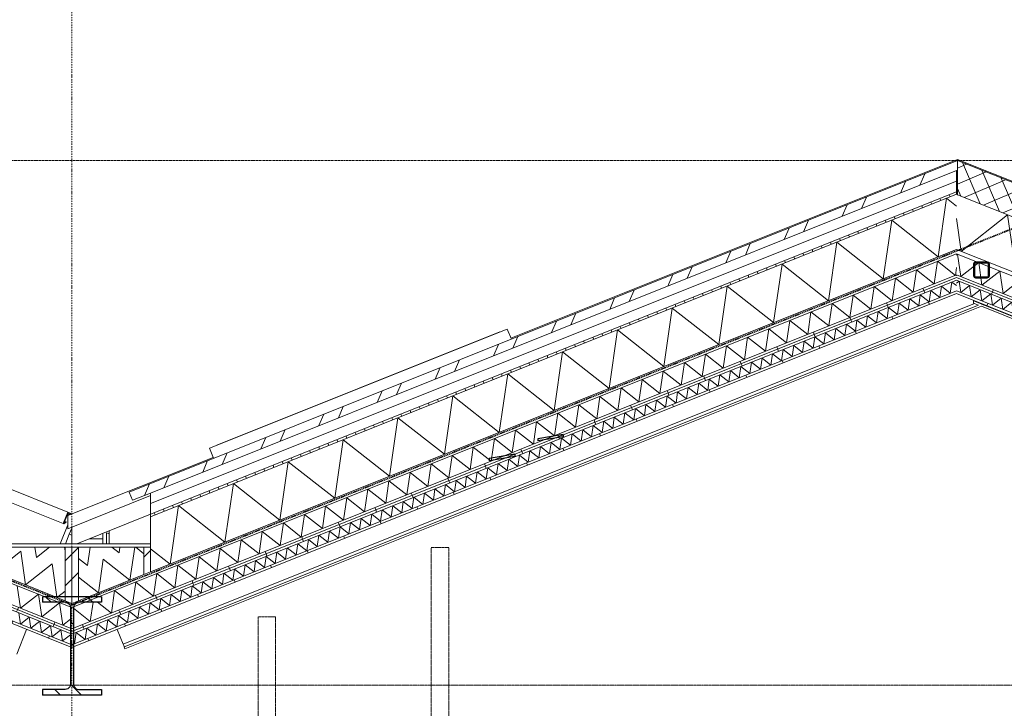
# Model space of a CAD drawing. Extents: x 0 to 92550, y 0 to 59400.
# Tile 96 of 105: x 42974 to 47976, y 45333 to 48831. Entities that reach past the tile are written whole.
import ezdxf
from ezdxf.xclip import XClip

# ---------------------------------------------------------------- set-up
doc = ezdxf.new("R2010")
doc.units = 0
doc.header["$MEASUREMENT"] = 0
doc.header["$XCLIPFRAME"] = 0
for name, pattern in [('Streep-punt fijn', [1251.000023, 626.000023, -312.5, 0, -312.5]), ('Streep-streepje', [1300, 1000, -100, 100, -100]), ('Streeplijn fijn', [234.119993, 155.999994, -78.119999]), ('Streeplijn grof', [937.5, 625, -312.5]), ('Streeplijn ultragrof', [750, 500, -250])]:
    doc.linetypes.add(name, pattern=pattern)
for name, color, linetype in [('ZZ 21 Buitenwand algemeen', 7, 'Continuous'), ('ZZ 23 Techniekbrug', 7, 'Continuous'), ('ZZ 27 Dakconstructie', 7, 'Continuous'), ('ZZ 27 Dakrandconstructie', 7, 'Continuous'), ('ZZ 27 Gootconstructies', 7, 'Continuous'), ('ZZ 28 HDC staalconstructies', 7, 'Continuous'), ('ZZ 41 Buitenwandafwerking gevelhout', 7, 'Continuous'), ('ZZ 45 Plafond verlaagd plafond algemeen', 7, 'Continuous'), ('ZZ 47 Dakafwerking metalen dakbedekking', 7, 'Continuous'), ('ZZ 47 Dakrandafwerking', 7, 'Continuous'), ('ZZ A Stramien', 7, 'Continuous'), ('ZZ B Bouwbesluitlijnen', 7, 'Continuous')]:
    doc.layers.add(name, color=color, linetype=linetype)
pattern_1 = [(68.1986, (5738.87, 38400), (-185.6953, 74.2781), [])]
pattern_2 = [(111.8014, (5738.87, 38400), (185.6953, 74.2781), [])]
pattern_3 = [(45, (5738.87, 38400), (-63.6396, 63.6396), [])]

# ---------------------------------------------------------------- blocks, each defined once
blk = doc.blocks.new('*X31')
at = {"layer": 'ZZ 45 Plafond verlaagd plafond algemeen', "color": 7, "linetype": 'Continuous', "lineweight": 5, "ltscale": 0.01}
for p, q in [((42961.5, 45955.6), (42978, 45841.3)), ((43068.7, 45912.7), (42978, 45841.3)), ((43068.7, 45912.7), (43085.2, 45798.4)), ((43175.9, 45869.8), (43085.2, 45798.4)), ((43175.9, 45869.8), (43192.4, 45755.5)), ((43231.6, 45786.4), (43192.4, 45755.5))]:
    blk.add_line(p, q, dxfattribs=at)
blk = doc.blocks.new('*X33')
at = {"layer": 'ZZ 45 Plafond verlaagd plafond algemeen', "color": 7, "linetype": 'Continuous', "lineweight": 5, "ltscale": 0.01}
for p, q in [((42968.7, 45818.1), (42976.9, 45760.9)), ((43022.3, 45796.6), (42976.9, 45760.9)), ((43022.3, 45796.6), (43030.5, 45739.5)), ((43075.9, 45775.2), (43030.5, 45739.5)), ((43075.9, 45775.2), (43084.1, 45718)), ((43129.5, 45753.7), (43084.1, 45718)), ((43129.5, 45753.7), (43137.7, 45696.6)), ((43183.1, 45732.3), (43137.7, 45696.6)), ((43183.1, 45732.3), (43191.3, 45675.2)), ((43231.6, 45706.9), (43191.3, 45675.2))]:
    blk.add_line(p, q, dxfattribs=at)
blk = doc.blocks.new('*X35')
at = {"layer": 'ZZ 45 Plafond verlaagd plafond algemeen', "color": 7, "linetype": 'Continuous', "lineweight": 5, "ltscale": 0.01}
for p, q in [((47620.6, 47489.6), (47637.1, 47603.9)), ((47727.8, 47532.5), (47637.1, 47603.9)), ((47513.4, 47446.7), (47529.9, 47561)), ((47620.6, 47489.6), (47529.9, 47561)), ((47727.8, 47532.5), (47733.5, 47571.7)), ((47406.2, 47403.8), (47422.7, 47518.1)), ((47513.4, 47446.7), (47422.7, 47518.1)), ((47191.8, 47318.1), (47208.3, 47432.4)), ((47299, 47361), (47208.3, 47432.4)), ((47299, 47361), (47315.5, 47475.3)), ((47406.2, 47403.8), (47315.5, 47475.3)), ((47084.6, 47275.2), (47101, 47389.5)), ((47191.8, 47318.1), (47101, 47389.5)), ((46977.4, 47232.3), (46993.8, 47346.6)), ((47084.6, 47275.2), (46993.8, 47346.6)), ((46870.2, 47189.4), (46886.6, 47303.7)), ((46977.4, 47232.3), (46886.6, 47303.7)), ((46762.9, 47146.5), (46779.4, 47260.8)), ((46870.2, 47189.4), (46779.4, 47260.8)), ((46655.7, 47103.7), (46672.2, 47217.9)), ((46762.9, 47146.5), (46672.2, 47217.9)), ((46441.3, 47017.9), (46457.8, 47132.2)), ((46548.5, 47060.8), (46457.8, 47132.2)), ((46548.5, 47060.8), (46565, 47175.1)), ((46655.7, 47103.7), (46565, 47175.1)), ((46334.1, 46975), (46350.6, 47089.3)), ((46441.3, 47017.9), (46350.6, 47089.3)), ((46226.9, 46932.1), (46243.4, 47046.4)), ((46334.1, 46975), (46243.4, 47046.4)), ((46119.7, 46889.2), (46136.1, 47003.5)), ((46226.9, 46932.1), (46136.1, 47003.5)), ((46012.5, 46846.3), (46028.9, 46960.6)), ((46119.7, 46889.2), (46028.9, 46960.6)), ((45905.2, 46803.5), (45921.7, 46917.8)), ((46012.5, 46846.3), (45921.7, 46917.8)), ((45690.8, 46717.7), (45707.3, 46832)), ((45798, 46760.6), (45707.3, 46832)), ((45798, 46760.6), (45814.5, 46874.9)), ((45905.2, 46803.5), (45814.5, 46874.9)), ((45583.6, 46674.8), (45600.1, 46789.1)), ((45690.8, 46717.7), (45600.1, 46789.1)), ((45476.4, 46631.9), (45492.9, 46746.2)), ((45583.6, 46674.8), (45492.9, 46746.2)), ((45369.2, 46589), (45385.7, 46703.3)), ((45476.4, 46631.9), (45385.7, 46703.3)), ((45262, 46546.2), (45278.4, 46660.4)), ((45369.2, 46589), (45278.4, 46660.4)), ((45154.8, 46503.3), (45171.2, 46617.6)), ((45262, 46546.2), (45171.2, 46617.6)), ((44940.3, 46417.5), (44956.8, 46531.8)), ((45047.6, 46460.4), (44956.8, 46531.8)), ((45047.6, 46460.4), (45064, 46574.7)), ((45154.8, 46503.3), (45064, 46574.7)), ((44833.1, 46374.6), (44849.6, 46488.9)), ((44940.3, 46417.5), (44849.6, 46488.9)), ((44725.9, 46331.7), (44742.4, 46446)), ((44833.1, 46374.6), (44742.4, 46446)), ((44618.7, 46288.9), (44635.2, 46403.1)), ((44725.9, 46331.7), (44635.2, 46403.1)), ((44511.5, 46246), (44528, 46360.3)), ((44618.7, 46288.9), (44528, 46360.3)), ((44404.3, 46203.1), (44420.8, 46317.4)), ((44511.5, 46246), (44420.8, 46317.4)), ((44189.9, 46117.3), (44206.3, 46231.6)), ((44297.1, 46160.2), (44206.3, 46231.6)), ((44297.1, 46160.2), (44313.5, 46274.5)), ((44404.3, 46203.1), (44313.5, 46274.5)), ((44082.7, 46074.4), (44099.1, 46188.7)), ((44189.9, 46117.3), (44099.1, 46188.7)), ((43975.4, 46031.5), (43991.9, 46145.8)), ((44082.7, 46074.4), (43991.9, 46145.8)), ((43868.2, 45988.7), (43884.7, 46102.9)), ((43975.4, 46031.5), (43884.7, 46102.9)), ((43761, 45945.8), (43777.5, 46060.1)), ((43868.2, 45988.7), (43777.5, 46060.1)), ((43653.8, 45902.9), (43670.3, 46017.2)), ((43761, 45945.8), (43670.3, 46017.2)), ((43439.4, 45817.1), (43455.9, 45931.4)), ((43546.6, 45860), (43455.9, 45931.4)), ((43546.6, 45860), (43563.1, 45974.3)), ((43653.8, 45902.9), (43563.1, 45974.3)), ((43332.2, 45774.2), (43246.1, 45842)), ((43332.2, 45774.2), (43346.3, 45872)), ((43439.4, 45817.1), (43369.6, 45872))]:
    blk.add_line(p, q, dxfattribs=at)
blk = doc.blocks.new('*X36')
at = {"layer": 'ZZ 45 Plafond verlaagd plafond algemeen', "color": 7, "linetype": 'Continuous', "lineweight": 5, "ltscale": 0.01}
for p, q in [((47702.1, 47441.4), (47710.3, 47498.6)), ((47733.5, 47480.3), (47710.3, 47498.6)), ((47541.3, 47377.1), (47549.5, 47434.2)), ((47594.9, 47398.5), (47549.5, 47434.2)), ((47594.9, 47398.5), (47603.1, 47455.7)), ((47648.5, 47420), (47603.1, 47455.7)), ((47648.5, 47420), (47656.7, 47477.1)), ((47702.1, 47441.4), (47656.7, 47477.1)), ((47434.1, 47334.2), (47442.3, 47391.4)), ((47487.7, 47355.7), (47442.3, 47391.4)), ((47487.7, 47355.7), (47495.9, 47412.8)), ((47541.3, 47377.1), (47495.9, 47412.8)), ((47326.9, 47291.3), (47335.1, 47348.5)), ((47380.5, 47312.8), (47335.1, 47348.5)), ((47380.5, 47312.8), (47388.7, 47369.9)), ((47434.1, 47334.2), (47388.7, 47369.9)), ((47166, 47227), (47174.3, 47284.1)), ((47219.6, 47248.4), (47174.3, 47284.1)), ((47219.6, 47248.4), (47227.9, 47305.6)), ((47273.2, 47269.9), (47227.9, 47305.6)), ((47273.2, 47269.9), (47281.5, 47327)), ((47326.9, 47291.3), (47281.5, 47327)), ((47058.8, 47184.1), (47067.1, 47241.3)), ((47112.4, 47205.6), (47067.1, 47241.3)), ((47112.4, 47205.6), (47120.7, 47262.7)), ((47166, 47227), (47120.7, 47262.7)), ((46951.6, 47141.2), (46959.8, 47198.4)), ((47005.2, 47162.7), (46959.8, 47198.4)), ((47005.2, 47162.7), (47013.4, 47219.8)), ((47058.8, 47184.1), (47013.4, 47219.8)), ((46790.8, 47076.9), (46799, 47134)), ((46844.4, 47098.3), (46799, 47134)), ((46844.4, 47098.3), (46852.6, 47155.5)), ((46898, 47119.8), (46852.6, 47155.5)), ((46898, 47119.8), (46906.2, 47176.9)), ((46951.6, 47141.2), (46906.2, 47176.9)), ((46683.6, 47034), (46691.8, 47091.2)), ((46737.2, 47055.5), (46691.8, 47091.2)), ((46737.2, 47055.5), (46745.4, 47112.6)), ((46790.8, 47076.9), (46745.4, 47112.6)), ((46576.4, 46991.1), (46584.6, 47048.3)), ((46630, 47012.6), (46584.6, 47048.3)), ((46630, 47012.6), (46638.2, 47069.7)), ((46683.6, 47034), (46638.2, 47069.7)), ((46415.6, 46926.8), (46423.8, 46984)), ((46469.2, 46948.3), (46423.8, 46984)), ((46469.2, 46948.3), (46477.4, 47005.4)), ((46522.8, 46969.7), (46477.4, 47005.4)), ((46522.8, 46969.7), (46531, 47026.8)), ((46576.4, 46991.1), (46531, 47026.8)), ((46308.3, 46883.9), (46316.6, 46941.1)), ((46361.9, 46905.4), (46316.6, 46941.1)), ((46361.9, 46905.4), (46370.2, 46962.5)), ((46415.6, 46926.8), (46370.2, 46962.5)), ((46201.1, 46841), (46209.4, 46898.2)), ((46254.7, 46862.5), (46209.4, 46898.2)), ((46254.7, 46862.5), (46263, 46919.6)), ((46308.3, 46883.9), (46263, 46919.6)), ((46040.3, 46776.7), (46048.5, 46833.9)), ((46093.9, 46798.2), (46048.5, 46833.9)), ((46093.9, 46798.2), (46102.2, 46855.3)), ((46147.5, 46819.6), (46102.2, 46855.3)), ((46147.5, 46819.6), (46155.8, 46876.7)), ((46201.1, 46841), (46155.8, 46876.7)), ((45933.1, 46733.8), (45941.3, 46791)), ((45986.7, 46755.3), (45941.3, 46791)), ((45986.7, 46755.3), (45994.9, 46812.4)), ((46040.3, 46776.7), (45994.9, 46812.4)), ((45825.9, 46690.9), (45834.1, 46748.1)), ((45879.5, 46712.4), (45834.1, 46748.1)), ((45879.5, 46712.4), (45887.7, 46769.5)), ((45933.1, 46733.8), (45887.7, 46769.5)), ((45665.1, 46626.6), (45673.3, 46683.8)), ((45718.7, 46648.1), (45673.3, 46683.8)), ((45718.7, 46648.1), (45726.9, 46705.2)), ((45772.3, 46669.5), (45726.9, 46705.2)), ((45772.3, 46669.5), (45780.5, 46726.6)), ((45825.9, 46690.9), (45780.5, 46726.6)), ((45557.9, 46583.7), (45566.1, 46640.9)), ((45611.5, 46605.2), (45566.1, 46640.9)), ((45611.5, 46605.2), (45619.7, 46662.3)), ((45665.1, 46626.6), (45619.7, 46662.3)), ((45450.7, 46540.8), (45458.9, 46598)), ((45504.3, 46562.3), (45458.9, 46598)), ((45504.3, 46562.3), (45512.5, 46619.4)), ((45557.9, 46583.7), (45512.5, 46619.4)), ((45289.8, 46476.5), (45298.1, 46533.7)), ((45343.4, 46498), (45298.1, 46533.7)), ((45343.4, 46498), (45351.7, 46555.1)), ((45397, 46519.4), (45351.7, 46555.1)), ((45397, 46519.4), (45405.3, 46576.6)), ((45450.7, 46540.8), (45405.3, 46576.6)), ((45182.6, 46433.6), (45190.9, 46490.8)), ((45236.2, 46455.1), (45190.9, 46490.8)), ((45236.2, 46455.1), (45244.5, 46512.2)), ((45289.8, 46476.5), (45244.5, 46512.2)), ((45075.4, 46390.8), (45083.6, 46447.9)), ((45129, 46412.2), (45083.6, 46447.9)), ((45129, 46412.2), (45137.3, 46469.3)), ((45182.6, 46433.6), (45137.3, 46469.3)), ((44914.6, 46326.4), (44922.8, 46383.6)), ((44968.2, 46347.9), (44922.8, 46383.6)), ((44968.2, 46347.9), (44976.4, 46405)), ((45021.8, 46369.3), (44976.4, 46405)), ((45021.8, 46369.3), (45030, 46426.5)), ((45075.4, 46390.8), (45030, 46426.5)), ((44807.4, 46283.5), (44815.6, 46340.7)), ((44861, 46305), (44815.6, 46340.7)), ((44861, 46305), (44869.2, 46362.1)), ((44914.6, 46326.4), (44869.2, 46362.1)), ((44700.2, 46240.7), (44708.4, 46297.8)), ((44753.8, 46262.1), (44708.4, 46297.8)), ((44753.8, 46262.1), (44762, 46319.2)), ((44807.4, 46283.5), (44762, 46319.2)), ((44539.4, 46176.3), (44547.6, 46233.5)), ((44593, 46197.8), (44547.6, 46233.5)), ((44593, 46197.8), (44601.2, 46254.9)), ((44646.6, 46219.2), (44601.2, 46254.9)), ((44646.6, 46219.2), (44654.8, 46276.4)), ((44700.2, 46240.7), (44654.8, 46276.4)), ((44432.1, 46133.4), (44440.4, 46190.6)), ((44485.8, 46154.9), (44440.4, 46190.6)), ((44485.8, 46154.9), (44494, 46212)), ((44539.4, 46176.3), (44494, 46212)), ((44324.9, 46090.6), (44333.2, 46147.7)), ((44378.5, 46112), (44333.2, 46147.7)), ((44378.5, 46112), (44386.8, 46169.1)), ((44432.1, 46133.4), (44386.8, 46169.1)), ((44164.1, 46026.2), (44172.4, 46083.4)), ((44217.7, 46047.7), (44172.4, 46083.4)), ((44217.7, 46047.7), (44226, 46104.8)), ((44271.3, 46069.1), (44226, 46104.8)), ((44271.3, 46069.1), (44279.6, 46126.3)), ((44324.9, 46090.6), (44279.6, 46126.3)), ((44056.9, 45983.4), (44065.1, 46040.5)), ((44110.5, 46004.8), (44065.1, 46040.5)), ((44110.5, 46004.8), (44118.7, 46061.9)), ((44164.1, 46026.2), (44118.7, 46061.9)), ((43949.7, 45940.5), (43957.9, 45997.6)), ((44003.3, 45961.9), (43957.9, 45997.6)), ((44003.3, 45961.9), (44011.5, 46019.1)), ((44056.9, 45983.4), (44011.5, 46019.1)), ((43788.9, 45876.1), (43797.1, 45933.3)), ((43842.5, 45897.6), (43797.1, 45933.3)), ((43842.5, 45897.6), (43850.7, 45954.7)), ((43896.1, 45919), (43850.7, 45954.7)), ((43896.1, 45919), (43904.3, 45976.2)), ((43949.7, 45940.5), (43904.3, 45976.2)), ((43681.7, 45833.3), (43689.9, 45890.4)), ((43735.3, 45854.7), (43689.9, 45890.4)), ((43735.3, 45854.7), (43743.5, 45911.8)), ((43788.9, 45876.1), (43743.5, 45911.8)), ((43574.5, 45790.4), (43582.7, 45847.5)), ((43628.1, 45811.8), (43582.7, 45847.5)), ((43628.1, 45811.8), (43636.3, 45869)), ((43681.7, 45833.3), (43636.3, 45869)), ((43413.6, 45726), (43421.9, 45783.2)), ((43467.2, 45747.5), (43421.9, 45783.2)), ((43467.2, 45747.5), (43475.5, 45804.6)), ((43520.9, 45768.9), (43475.5, 45804.6)), ((43520.9, 45768.9), (43529.1, 45826.1)), ((43574.5, 45790.4), (43529.1, 45826.1)), ((43306.4, 45683.2), (43314.7, 45740.3)), ((43360, 45704.6), (43314.7, 45740.3)), ((43360, 45704.6), (43368.3, 45761.7)), ((43413.6, 45726), (43368.3, 45761.7)), ((43252.8, 45661.7), (43261.1, 45718.9)), ((43306.4, 45683.2), (43261.1, 45718.9)), ((43252.8, 45661.7), (43246.1, 45667))]:
    blk.add_line(p, q, dxfattribs=at)
blk = doc.blocks.new('*X77')
at = {"layer": 'ZZ 27 Gootconstructies', "color": 7, "linetype": 'Continuous', "lineweight": 5, "ltscale": 0.01}
for p, q in [((43318.5, 46058.7), (43331.8, 46151.1)), ((43478.5, 46122.7), (43442.4, 46151.1)), ((43478.5, 46122.7), (43482.6, 46151.1)), ((43533.9, 45984.2), (43558, 46151.1)), ((43604.9, 46118.2), (43563.1, 46151.1)), ((43318.5, 46058.7), (43272.9, 46094.6)), ((43373.9, 45920.2), (43398.5, 46090.7)), ((43533.9, 45984.2), (43398.5, 46090.7)), ((43373.9, 45920.2), (43272.9, 45999.7))]:
    blk.add_line(p, q, dxfattribs=at)
blk = doc.blocks.new('*X78')
at = {"layer": 'ZZ 27 Gootconstructies', "color": 7, "linetype": 'Continuous', "lineweight": 5, "ltscale": 0.01}
for p, q in [((42978.8, 46130.9), (42872.9, 46047.5)), ((42978.8, 46130.9), (43003.4, 45960.4)), ((43051.3, 46151.1), (43058.8, 46098.9)), ((43125.1, 46151.1), (43058.8, 46098.9)), ((43202, 46151.1), (43204.9, 46131.5)), ((43138.8, 46066.9), (43003.4, 45960.4)), ((43138.8, 46066.9), (43162.8, 45900)), ((43204.9, 45929), (43168, 45900))]:
    blk.add_line(p, q, dxfattribs=at)
blk = doc.blocks.new('*X80')
at = {"layer": 'ZZ 27 Dakconstructie', "color": 7, "linetype": 'Continuous', "lineweight": 5, "ltscale": 0.01}
for p, q in [((47640.4, 47626.8), (47683.2, 47923.9)), ((47733.5, 47884.4), (47683.2, 47923.9)), ((47361.6, 47515.3), (47404.5, 47812.4)), ((47640.4, 47626.8), (47404.5, 47812.4)), ((47082.9, 47403.8), (47125.7, 47700.9)), ((47361.6, 47515.3), (47125.7, 47700.9)), ((46804.1, 47292.3), (46847, 47589.4)), ((47082.9, 47403.8), (46847, 47589.4)), ((46525.4, 47180.8), (46568.2, 47477.9)), ((46804.1, 47292.3), (46568.2, 47477.9)), ((46246.6, 47069.3), (46289.5, 47366.4)), ((46525.4, 47180.8), (46289.5, 47366.4)), ((45967.9, 46957.8), (46010.7, 47254.9)), ((46246.6, 47069.3), (46010.7, 47254.9)), ((45689.1, 46846.3), (45732, 47143.4)), ((45967.9, 46957.8), (45732, 47143.4)), ((45410.4, 46734.8), (45453.2, 47031.9)), ((45689.1, 46846.3), (45453.2, 47031.9)), ((45131.6, 46623.3), (45174.5, 46920.4)), ((45410.4, 46734.8), (45174.5, 46920.4)), ((44852.9, 46511.8), (44895.7, 46808.9)), ((45131.6, 46623.3), (44895.7, 46808.9)), ((44574.1, 46400.3), (44617, 46697.4)), ((44852.9, 46511.8), (44617, 46697.4)), ((44295.4, 46288.8), (44338.2, 46585.9)), ((44574.1, 46400.3), (44338.2, 46585.9)), ((44016.6, 46177.3), (44059.5, 46474.4)), ((44295.4, 46288.8), (44059.5, 46474.4)), ((43737.9, 46065.8), (43780.7, 46362.9)), ((44016.6, 46177.3), (43780.7, 46362.9)), ((43737.9, 46065.8), (43638.9, 46143.7))]:
    blk.add_line(p, q, dxfattribs=at)
blk = doc.blocks.new('*X84')
at = {"layer": 'ZZ 45 Plafond verlaagd plafond algemeen', "color": 7, "linetype": 'Continuous', "lineweight": 5, "ltscale": 0.01}
for p, q in [((47739.3, 47640.1), (47733.5, 47635.5)), ((47739.3, 47640.1), (47755.8, 47525.8)), ((47846.6, 47597.2), (47755.8, 47525.8)), ((47846.6, 47597.2), (47863, 47482.9)), ((47953.8, 47554.3), (47863, 47482.9)), ((47953.8, 47554.3), (47970.2, 47440.1)), ((48061, 47511.5), (47970.2, 47440.1)), ((48061, 47511.5), (48077.4, 47397.2)), ((48168.2, 47468.6), (48077.4, 47397.2)), ((48168.2, 47468.6), (48184.7, 47354.3)), ((48275.4, 47425.7), (48184.7, 47354.3)), ((48275.4, 47425.7), (48291.9, 47311.4)), ((48382.6, 47382.8), (48291.9, 47311.4)), ((48382.6, 47382.8), (48399.1, 47268.5)), ((48489.8, 47339.9), (48399.1, 47268.5)), ((48489.8, 47339.9), (48506.3, 47225.6)), ((48597, 47297), (48506.3, 47225.6)), ((48597, 47297), (48613.5, 47182.7)), ((48704.3, 47254.2), (48613.5, 47182.7)), ((48704.3, 47254.2), (48720.7, 47139.9)), ((48811.5, 47211.3), (48720.7, 47139.9)), ((48811.5, 47211.3), (48827.9, 47097)), ((48918.7, 47168.4), (48827.9, 47097)), ((48918.7, 47168.4), (48935.1, 47054.1)), ((49025.9, 47125.5), (48935.1, 47054.1)), ((49025.9, 47125.5), (49042.4, 47011.2)), ((49133.1, 47082.6), (49042.4, 47011.2)), ((49133.1, 47082.6), (49149.6, 46968.3)), ((49240.3, 47039.7), (49149.6, 46968.3)), ((49240.3, 47039.7), (49256.8, 46925.4)), ((49347.5, 46996.8), (49256.8, 46925.4)), ((49347.5, 46996.8), (49364, 46882.6)), ((49454.7, 46954), (49364, 46882.6)), ((49454.7, 46954), (49471.2, 46839.7)), ((49561.9, 46911.1), (49471.2, 46839.7)), ((49561.9, 46911.1), (49578.4, 46796.8)), ((49669.2, 46868.2), (49578.4, 46796.8)), ((49669.2, 46868.2), (49685.6, 46753.9)), ((49776.4, 46825.3), (49685.6, 46753.9)), ((49776.4, 46825.3), (49792.8, 46711)), ((49883.6, 46782.4), (49792.8, 46711)), ((49883.6, 46782.4), (49900, 46668.1)), ((49990.8, 46739.5), (49900, 46668.1)), ((49990.8, 46739.5), (50007.3, 46625.2)), ((50098, 46696.7), (50007.3, 46625.2)), ((50098, 46696.7), (50114.5, 46582.4)), ((50205.2, 46653.8), (50114.5, 46582.4)), ((50205.2, 46653.8), (50221.7, 46539.5)), ((50312.4, 46610.9), (50221.7, 46539.5)), ((50312.4, 46610.9), (50328.9, 46496.6)), ((50419.6, 46568), (50328.9, 46496.6)), ((50419.6, 46568), (50436.1, 46453.7)), ((50453.9, 46467.7), (50436.1, 46453.7))]:
    blk.add_line(p, q, dxfattribs=at)
blk = doc.blocks.new('*X85')
at = {"layer": 'ZZ 45 Plafond verlaagd plafond algemeen', "color": 7, "linetype": 'Continuous', "lineweight": 5, "ltscale": 0.01}
for p, q in [((47746.5, 47502.6), (47733.5, 47492.3)), ((47746.5, 47502.6), (47754.8, 47445.5)), ((47800.1, 47481.2), (47754.8, 47445.5)), ((47800.1, 47481.2), (47808.4, 47424)), ((47853.7, 47459.7), (47808.4, 47424)), ((47853.7, 47459.7), (47862, 47402.6)), ((47907.3, 47438.3), (47862, 47402.6)), ((47907.3, 47438.3), (47915.6, 47381.1)), ((47961, 47416.8), (47915.6, 47381.1)), ((47961, 47416.8), (47969.2, 47359.7)), ((48014.6, 47395.4), (47969.2, 47359.7)), ((48014.6, 47395.4), (48022.8, 47338.3)), ((48068.2, 47374), (48022.8, 47338.3)), ((48068.2, 47374), (48076.4, 47316.8)), ((48121.8, 47352.5), (48076.4, 47316.8)), ((48121.8, 47352.5), (48130, 47295.4)), ((48175.4, 47331.1), (48130, 47295.4)), ((48175.4, 47331.1), (48183.6, 47273.9)), ((48229, 47309.6), (48183.6, 47273.9)), ((48229, 47309.6), (48237.2, 47252.5)), ((48282.6, 47288.2), (48237.2, 47252.5)), ((48282.6, 47288.2), (48290.8, 47231)), ((48336.2, 47266.7), (48290.8, 47231)), ((48336.2, 47266.7), (48344.4, 47209.6)), ((48389.8, 47245.3), (48344.4, 47209.6)), ((48389.8, 47245.3), (48398, 47188.2)), ((48443.4, 47223.9), (48398, 47188.2)), ((48443.4, 47223.9), (48451.6, 47166.7)), ((48497, 47202.4), (48451.6, 47166.7)), ((48497, 47202.4), (48505.2, 47145.3)), ((48550.6, 47181), (48505.2, 47145.3)), ((48550.6, 47181), (48558.8, 47123.8)), ((48604.2, 47159.5), (48558.8, 47123.8)), ((48604.2, 47159.5), (48612.5, 47102.4)), ((48657.8, 47138.1), (48612.5, 47102.4)), ((48657.8, 47138.1), (48666.1, 47080.9)), ((48711.4, 47116.7), (48666.1, 47080.9)), ((48711.4, 47116.7), (48719.7, 47059.5)), ((48765, 47095.2), (48719.7, 47059.5)), ((48765, 47095.2), (48773.3, 47038.1)), ((48818.6, 47073.8), (48773.3, 47038.1)), ((48818.6, 47073.8), (48826.9, 47016.6)), ((48872.2, 47052.3), (48826.9, 47016.6)), ((48872.2, 47052.3), (48880.5, 46995.2)), ((48925.9, 47030.9), (48880.5, 46995.2)), ((48925.9, 47030.9), (48934.1, 46973.7)), ((48979.5, 47009.4), (48934.1, 46973.7)), ((48979.5, 47009.4), (48987.7, 46952.3)), ((49033.1, 46988), (48987.7, 46952.3)), ((49033.1, 46988), (49041.3, 46930.9)), ((49086.7, 46966.6), (49041.3, 46930.9)), ((49086.7, 46966.6), (49094.9, 46909.4)), ((49140.3, 46945.1), (49094.9, 46909.4)), ((49140.3, 46945.1), (49148.5, 46888)), ((49193.9, 46923.7), (49148.5, 46888)), ((49193.9, 46923.7), (49202.1, 46866.5)), ((49247.5, 46902.2), (49202.1, 46866.5)), ((49247.5, 46902.2), (49255.7, 46845.1)), ((49301.1, 46880.8), (49255.7, 46845.1)), ((49301.1, 46880.8), (49309.3, 46823.6)), ((49354.7, 46859.3), (49309.3, 46823.6)), ((49354.7, 46859.3), (49362.9, 46802.2)), ((49408.3, 46837.9), (49362.9, 46802.2)), ((49408.3, 46837.9), (49416.5, 46780.8)), ((49461.9, 46816.5), (49416.5, 46780.8)), ((49461.9, 46816.5), (49470.1, 46759.3)), ((49515.5, 46795), (49470.1, 46759.3)), ((49515.5, 46795), (49523.7, 46737.9)), ((49569.1, 46773.6), (49523.7, 46737.9)), ((49569.1, 46773.6), (49577.4, 46716.4)), ((49622.7, 46752.1), (49577.4, 46716.4)), ((49622.7, 46752.1), (49631, 46695)), ((49676.3, 46730.7), (49631, 46695)), ((49676.3, 46730.7), (49684.6, 46673.5)), ((49729.9, 46709.2), (49684.6, 46673.5)), ((49729.9, 46709.2), (49738.2, 46652.1)), ((49783.5, 46687.8), (49738.2, 46652.1)), ((49783.5, 46687.8), (49791.8, 46630.7)), ((49837.2, 46666.4), (49791.8, 46630.7)), ((49837.2, 46666.4), (49845.4, 46609.2)), ((49890.8, 46644.9), (49845.4, 46609.2)), ((49890.8, 46644.9), (49899, 46587.8)), ((49944.4, 46623.5), (49899, 46587.8)), ((49944.4, 46623.5), (49952.6, 46566.3)), ((49998, 46602), (49952.6, 46566.3)), ((49998, 46602), (50006.2, 46544.9)), ((50051.6, 46580.6), (50006.2, 46544.9)), ((50051.6, 46580.6), (50059.8, 46523.5)), ((50105.2, 46559.2), (50059.8, 46523.5)), ((50105.2, 46559.2), (50113.4, 46502)), ((50158.8, 46537.7), (50113.4, 46502)), ((50158.8, 46537.7), (50167, 46480.6)), ((50212.4, 46516.3), (50167, 46480.6)), ((50212.4, 46516.3), (50220.6, 46459.1)), ((50266, 46494.8), (50220.6, 46459.1)), ((50266, 46494.8), (50274.2, 46437.7)), ((50319.6, 46473.4), (50274.2, 46437.7)), ((50319.6, 46473.4), (50327.8, 46416.2)), ((50373.2, 46451.9), (50327.8, 46416.2)), ((50373.2, 46451.9), (50381.4, 46394.8)), ((50426.8, 46430.5), (50381.4, 46394.8)), ((50426.8, 46430.5), (50435, 46373.4)), ((50453.9, 46388.2), (50435, 46373.4))]:
    blk.add_line(p, q, dxfattribs=at)
blk = doc.blocks.new('*X87')
at = {"layer": 'ZZ 27 Dakconstructie', "color": 7, "linetype": 'Continuous', "lineweight": 5, "ltscale": 0.01}
for p, q in [((47993.4, 47840), (47757.5, 47654.4)), ((47993.4, 47840), (48036.2, 47542.9)), ((47733.5, 47821.1), (47757.5, 47654.4)), ((48272.2, 47728.5), (48036.2, 47542.9)), ((48272.2, 47728.5), (48315, 47431.4)), ((48550.9, 47617), (48315, 47431.4)), ((48550.9, 47617), (48593.7, 47319.9)), ((48829.7, 47505.5), (48593.7, 47319.9)), ((48829.7, 47505.5), (48872.5, 47208.4)), ((49108.4, 47394.1), (48872.5, 47208.4)), ((49108.4, 47394.1), (49151.2, 47096.9)), ((49387.2, 47282.6), (49151.2, 47096.9)), ((49387.2, 47282.6), (49430, 46985.4)), ((49665.9, 47171.1), (49430, 46985.4)), ((49665.9, 47171.1), (49708.7, 46873.9)), ((49944.7, 47059.6), (49708.7, 46873.9)), ((49944.7, 47059.6), (49987.5, 46762.4)), ((50223.4, 46948.1), (49987.5, 46762.4)), ((50223.4, 46948.1), (50266.2, 46650.9)), ((50453.9, 46798.5), (50266.2, 46650.9))]:
    blk.add_line(p, q, dxfattribs=at)
blk = doc.blocks.new('Drawing_1_1', base_point=(5738.9, 38400))
at = {"layer": 'ZZ 27 Dakconstructie', "linetype": 'Continuous', "lineweight": 0, "true_color": 0x000000}
h = blk.add_hatch(dxfattribs=at)
h.set_pattern_fill('325_Hout_plaatmateriaal__BC', color=18, style=0, pattern_type=2)
h.set_pattern_definition([(111.80141, (5738.867, 38400), (46.423835, 18.569534), [])])
h.paths.add_polyline_path([(47733.5, 47957), (43638.9, 46319.1), (43638.9, 46306.2), (47733.5, 47944)])
at = {"layer": 'ZZ 27 Gootconstructies', "linetype": 'Continuous', "lineweight": 0, "true_color": 0x000000}
h = blk.add_hatch(dxfattribs=at)
h.set_pattern_fill('325_Hout_plaatmateriaal__BC', color=18, style=0, pattern_type=2)
h.set_pattern_definition([(180, (5738.867, 38400), (0, 50), [])])
h.paths.add_polyline_path([(42838.9, 46169.1), (42838.9, 46151.1), (42872.9, 46151.1), (43204.9, 46151.1), (43238.9, 46151.1), (43272.9, 46151.1), (43604.9, 46151.1), (43638.9, 46151.1), (43638.9, 46169.1)])
h = blk.add_hatch(dxfattribs=at)
h.set_pattern_fill('310_Naaldhout__01__0001', color=18, style=0, pattern_type=2)
h.set_pattern_definition(pattern_3)
h.paths.add_polyline_path([(43238.9, 46151.1), (43204.9, 46151.1), (43204.9, 45900), (43238.9, 45900)])
h = blk.add_hatch(dxfattribs=at)
h.set_pattern_fill('310_Naaldhout__01__0001', color=18, style=0, pattern_type=2)
h.set_pattern_definition(pattern_3)
h.paths.add_polyline_path([(43272.9, 46151.1), (43238.9, 46151.1), (43238.9, 45900), (43272.9, 45900)])
h = blk.add_hatch(dxfattribs=at)
h.set_pattern_fill('310_Naaldhout__01__0001', color=18, style=0, pattern_type=2)
h.set_pattern_definition(pattern_3)
h.paths.add_polyline_path([(43638.9, 46151.1), (43604.9, 46151.1), (43604.9, 46012.6), (43638.9, 46026.2)])
at = {"layer": 'ZZ 28 HDC staalconstructies', "linetype": 'Continuous', "lineweight": 0, "true_color": 0x000000}
h = blk.add_hatch(dxfattribs=at)
h.set_pattern_fill('515_Staal_0001', color=18, style=0, pattern_type=2)
h.set_pattern_definition([(135, (5738.87, 38400), (159.099, 159.099), []), (135, (5685.83, 38346.97), (159.099, 159.099), [])])
h.paths.add_polyline_path([(43088.9, 45400), (43388.9, 45400), (43388.9, 45428), (43273.1, 45428), (43259.6, 45431.6), (43249.7, 45441.5), (43246.1, 45455), (43246.1, 45845), (43249.7, 45858.5), (43259.6, 45868.4), (43273.1, 45872), (43388.9, 45872), (43388.9, 45900), (43088.9, 45900), (43088.9, 45872), (43204.6, 45872), (43218.1, 45868.4), (43228, 45858.5), (43231.6, 45845), (43231.6, 45455), (43228, 45441.5), (43218.1, 45431.6), (43204.6, 45428), (43088.9, 45428)])
at = {"layer": 'ZZ 45 Plafond verlaagd plafond algemeen', "linetype": 'Continuous', "lineweight": 0, "true_color": 0x000000}
h = blk.add_hatch(dxfattribs=at)
h.set_pattern_fill('930_Lijnen_vert_200_0001', color=18, style=0, pattern_type=2)
h.set_pattern_definition(pattern_1)
h.paths.add_polyline_path([(35738.9, 48642.1), (43231.6, 45645), (43231.6, 45659), (35738.9, 48656.1)])
h = blk.add_hatch(dxfattribs=at)
h.set_pattern_fill('930_Lijnen_vert_200_0001', color=18, style=0, pattern_type=2)
h.set_pattern_definition(pattern_2)
h.paths.add_polyline_path([(43246.1, 45739.8), (43246.1, 45726.3), (47733.5, 47521.3), (47733.5, 47534.8)])
h = blk.add_hatch(dxfattribs=at)
h.set_pattern_fill('930_Lijnen_vert_200_0001', color=18, style=0, pattern_type=2)
h.set_pattern_definition(pattern_1)
h.paths.add_polyline_path([(47733.5, 47534.8), (47733.5, 47521.3), (50453.9, 46433.1), (50453.9, 46446.6)])
h = blk.add_hatch(dxfattribs=at)
h.set_pattern_fill('930_Lijnen_vert_200_0001', color=18, style=0, pattern_type=2)
h.set_pattern_definition(pattern_2)
h.paths.add_polyline_path([(43246.1, 45726.3), (43246.1, 45712.9), (47733.5, 47507.8), (47733.5, 47521.3)])
h = blk.add_hatch(dxfattribs=at)
h.set_pattern_fill('930_Lijnen_vert_200_0001', color=18, style=0, pattern_type=2)
h.set_pattern_definition(pattern_1)
h.paths.add_polyline_path([(47733.5, 47521.3), (47733.5, 47507.8), (50453.9, 46419.7), (50453.9, 46433.1)])
h = blk.add_hatch(dxfattribs=at)
h.set_pattern_fill('930_Lijnen_vert_200_0001', color=18, style=0, pattern_type=2)
h.set_pattern_definition(pattern_2)
h.paths.add_polyline_path([(43246.1, 45645), (47733.5, 47440), (47733.5, 47454), (43246.1, 45659)])
h = blk.add_hatch(dxfattribs=at)
h.set_pattern_fill('930_Lijnen_vert_200_0001', color=18, style=0, pattern_type=2)
h.set_pattern_definition(pattern_1)
h.paths.add_polyline_path([(47733.5, 47440), (50453.9, 46351.8), (50453.9, 46365.8), (47733.5, 47454)])
h = blk.add_hatch(dxfattribs=at)
h.set_pattern_fill('930_Lijnen_vert_200_0001', color=18, style=0, pattern_type=2)
h.set_pattern_definition(pattern_1)
h.paths.add_polyline_path([(39761.1, 47114.5), (39660.1, 47141.5), (43231.6, 45712.9), (43231.6, 45726.3)])
h = blk.add_hatch(dxfattribs=at)
h.set_pattern_fill('930_Lijnen_vert_200_0001', color=18, style=0, pattern_type=2)
h.set_pattern_definition(pattern_1)
h.paths.add_polyline_path([(39761.1, 47114.5), (43231.6, 45726.3), (43231.6, 45739.8), (39806.9, 47109.7), (39806.9, 47102.3)])
at = {"layer": 'ZZ 47 Dakafwerking metalen dakbedekking', "linetype": 'Continuous', "lineweight": 0, "true_color": 0x000000}
h = blk.add_hatch(dxfattribs=at)
h.set_pattern_fill('515_Staal_0001', color=18, style=0, pattern_type=2)
h.set_pattern_definition([(66.8014, (5738.87, 38400), (-206.8076, 88.6318), []), (66.8014, (5669.93, 38429.54), (-206.8076, 88.6318), [])])
h.paths.add_polyline_path([(47738.9, 48115.3), (43529.3, 46431.5), (43546, 46389.7), (47738.9, 48066.8)])
h = blk.add_hatch(dxfattribs=at)
h.set_pattern_fill('415_Isolatie_ruit_0001', color=18, style=0, pattern_type=2)
h.set_pattern_definition([(23.19859, (5738.87, 38400), (-29.54395, 68.93588), []), (113.19859, (5738.87, 38400), (68.93588, 29.54395), [])])
h.paths.add_polyline_path([(47738.9, 47941.9), (59425.8, 43267.1), (59485.6, 43416.6), (50801.3, 46890.3), (47738.9, 48115.3)])
at = {"layer": 'ZZ 21 Buitenwand algemeen', "color": 7, "linetype": 'Continuous', "lineweight": 5, "ltscale": 0.01}
blk.add_line((43427.9, 46234.7), (43427.9, 46169.1), dxfattribs=at)
at = {"layer": 'ZZ 23 Techniekbrug', "color": 174, "linetype": 'Streeplijn fijn', "lineweight": 5, "ltscale": 0.01, "true_color": 0x0000aa}
for p, q in [((45064.4, 46149.4), (45067.8, 46149.4)), ((45064.4, 43900), (45064.4, 46149.4)), ((45067.8, 46149.4), (45077.4, 46149.4)), ((45077.4, 46149.4), (45091.9, 46149.4)), ((45091.9, 46149.4), (45108.9, 46149.4)), ((45108.9, 46149.4), (45125.9, 46149.4)), ((45125.9, 46149.4), (45140.3, 46149.4)), ((45140.3, 46149.4), (45149.9, 46149.4)), ((45149.9, 46149.4), (45153.3, 46149.4)), ((45153.3, 44894.5), (45153.3, 46149.4)), ((44184.4, 45797.4), (44187.8, 45797.4)), ((44184.4, 44894.5), (44184.4, 45797.4)), ((44187.8, 45797.4), (44197.4, 45797.4)), ((44197.4, 45797.4), (44211.9, 45797.4)), ((44211.9, 45797.4), (44228.9, 45797.4)), ((44228.9, 45797.4), (44245.9, 45797.4)), ((44245.9, 45797.4), (44260.3, 45797.4)), ((44260.3, 45797.4), (44269.9, 45797.4)), ((44269.9, 45797.4), (44273.3, 45797.4)), ((44273.3, 43900), (44273.3, 45797.4))]:
    blk.add_line(p, q, dxfattribs=at)
at = {"layer": 'ZZ 27 Dakconstructie', "color": 7, "linetype": 'Continuous', "lineweight": 5, "ltscale": 0.01}
for p, q in [((47733.5, 48064.7), (47733.5, 48010.8)), ((43937.8, 46654.1), (45451.2, 47259.5)), ((45413.7, 47245.5), (43974.6, 46669.9)), ((45471.6, 47208.4), (45451.2, 47259.5)), ((43958.2, 46603), (43937.8, 46654.1)), ((43638.9, 46426.8), (43638.9, 46373))]:
    blk.add_line(p, q, dxfattribs=at)
at = {"layer": 'ZZ 27 Dakconstructie', "color": 7, "linetype": 'Continuous', "lineweight": 9, "ltscale": 0.01}
for p, q in [((47733.5, 48010.8), (43638.9, 46373)), ((47733.5, 48010.8), (47733.5, 47957)), ((47733.5, 47957), (43638.9, 46319.1)), ((47733.5, 47944), (43638.9, 46306.2)), ((47733.5, 47957), (47733.5, 47944)), ((47733.5, 47944), (47738.9, 47941.9)), ((43638.9, 46373), (43638.9, 46319.1)), ((43638.9, 46319.1), (43638.9, 46306.2)), ((43638.9, 46306.2), (43638.9, 46169.1))]:
    blk.add_line(p, q, dxfattribs=at)
at = {"layer": 'ZZ 27 Dakconstructie', "color": 7, "linetype": 'Continuous', "lineweight": 9, "ltscale": 0.01, "flags": 128}
blk.add_lwpolyline([(43638.9, 46169.1), (43638.9, 46151.1), (43638.9, 46026.2)], dxfattribs=at)
at = {"layer": 'ZZ 27 Dakrandconstructie', "color": 7, "linetype": 'Continuous', "lineweight": 5, "ltscale": 0.01}
for p, q in [((47733.5, 47956.9), (47738.9, 47959.1)), ((43217.9, 46322.6), (43217.7, 46322.7)), ((43230.8, 46317.4), (43219.9, 46321.8)), ((43264, 46169.1), (43638.9, 46319.1)), ((43179.7, 46169.1), (43217.9, 46264.6)), ((43237.9, 46248.6), (43225.7, 46218.2)), ((43237.9, 46253.5), (43237.9, 46169.1)), ((43225.7, 46218.2), (43206.1, 46169.1)), ((43237.9, 46213.4), (43225.7, 46218.2)), ((43395.9, 46194), (43326.2, 46194)), ((43395.9, 46194), (43395.9, 46221.9)), ((43395.9, 46169.1), (43395.9, 46194)), ((43413.9, 46224.8), (43413.9, 46169.1)), ((43427.9, 46219.2), (43413.9, 46224.8))]:
    blk.add_line(p, q, dxfattribs=at)
at = {"layer": 'ZZ 27 Gootconstructies', "color": 7, "linetype": 'Continuous', "lineweight": 9, "ltscale": 0.01}
for p, q in [((43638.9, 46169.1), (42838.9, 46169.1)), ((43204.9, 46151.1), (43204.9, 45879.8)), ((43238.9, 46151.1), (43238.9, 45866.2)), ((43272.9, 46151.1), (43272.9, 45879.8)), ((43604.9, 46151.1), (43604.9, 46012.6))]:
    blk.add_line(p, q, dxfattribs=at)
at = {"layer": 'ZZ 27 Gootconstructies', "color": 7, "linetype": 'Continuous', "lineweight": 9, "ltscale": 0.01, "flags": 128}
blk.add_lwpolyline([(43638.9, 46151.1), (43604.9, 46151.1), (43272.9, 46151.1), (43238.9, 46151.1), (43204.9, 46151.1), (42872.9, 46151.1), (42838.9, 46151.1)], dxfattribs=at)
at = {"layer": 'ZZ 28 HDC staalconstructies', "color": 7, "linetype": 'Continuous', "lineweight": 5, "ltscale": 0.01}
for p, q in [((43499.1, 45658.6), (47825.4, 47389.2)), ((43504.7, 45644.7), (47845.6, 47381.1)), ((47820, 47405), (47820, 47405.4)), ((47820, 47402.8), (47820, 47405)), ((47820, 47391.3), (47820, 47402.8)), ((50453.9, 46349.3), (47820, 47402.8)), ((47845.6, 47381.1), (47820, 47391.3)), ((47860, 47389), (47860, 47389.4)), ((47860, 47386.8), (47860, 47389)), ((47860, 47386.8), (47863.2, 47388.1)), ((47860, 47386.8), (47874.4, 47381.1)), ((47874.4, 47381.1), (47877.6, 47382.3)), ((43508.6, 45634.8), (47860, 47375.3)), ((50453.9, 46337.8), (47860, 47375.3)), ((42958.2, 45607.6), (43008.8, 45734.1)), ((43468.9, 45734.1), (43499.1, 45658.6)), ((43499.1, 45658.6), (43501.9, 45651.7)), ((43501.9, 45651.7), (43503.9, 45646.6)), ((43503.9, 45646.6), (43504.7, 45644.7)), ((43504.7, 45644.7), (43508.6, 45634.8))]:
    blk.add_line(p, q, dxfattribs=at)
at = {"layer": 'ZZ 28 HDC staalconstructies', "color": 7, "linetype": 'Continuous', "lineweight": 25, "ltscale": 0.01}
for p, q in [((45735.3, 46723.2), (45605.6, 46701.7)), ((45735.3, 46712.8), (45605.6, 46691.4)), ((45605.6, 46701.7), (45605.6, 46691.4)), ((45735.3, 46723.2), (45735.3, 46712.8)), ((45489, 46623.3), (45358.4, 46601.3)), ((45489, 46612.9), (45358.4, 46590.9)), ((45358.4, 46601.3), (45358.4, 46590.9)), ((45489, 46623.3), (45489, 46612.9)), ((43088.9, 45900), (43088.9, 45872)), ((43388.9, 45900), (43088.9, 45900)), ((43388.9, 45900), (43388.9, 45872)), ((43218.1, 45868.4), (43228, 45858.5)), ((43259.6, 45868.4), (43249.7, 45858.5)), ((43088.9, 45428), (43088.9, 45400)), ((43228, 45441.5), (43218.1, 45431.6)), ((43249.7, 45441.5), (43259.6, 45431.6)), ((43388.9, 45428), (43388.9, 45400)), ((43388.9, 45400), (43088.9, 45400))]:
    blk.add_line(p, q, dxfattribs=at)
at = {"layer": 'ZZ 28 HDC staalconstructies', "color": 7, "linetype": 'Continuous', "lineweight": 25, "ltscale": 0.01, "flags": 128}
for points in [[(47823, 47597.1), (47820, 47590), (47820, 47530), (47823, 47522.9)], [(47897.1, 47597.1), (47890, 47600), (47830, 47600), (47823, 47597.1)], [(47826.5, 47593.5), (47825, 47590), (47825, 47530), (47826.5, 47526.5)], [(47893.6, 47593.5), (47890, 47595), (47830, 47595), (47826.5, 47593.5)], [(47893.6, 47593.5), (47895, 47590), (47895, 47530), (47893.6, 47526.5)], [(47897.1, 47597.1), (47900, 47590), (47900, 47530), (47897.1, 47522.9)], [(47823, 47522.9), (47830, 47520), (47890, 47520), (47897.1, 47522.9)], [(47826.5, 47526.5), (47830, 47525), (47890, 47525), (47893.6, 47526.5)], [(43218.1, 45868.4), (43204.6, 45872), (43088.9, 45872)], [(43228, 45858.5), (43231.6, 45845), (43231.6, 45455), (43228, 45441.5)], [(43249.7, 45858.5), (43246.1, 45845), (43246.1, 45455), (43249.7, 45441.5)], [(43388.9, 45872), (43273.1, 45872), (43259.6, 45868.4)], [(43218.1, 45431.6), (43204.6, 45428), (43088.9, 45428)], [(43259.6, 45431.6), (43273.1, 45428), (43388.9, 45428)]]:
    blk.add_lwpolyline(points, dxfattribs=at)
at = {"layer": 'ZZ 41 Buitenwandafwerking gevelhout', "color": 7, "linetype": 'Streeplijn ultragrof', "lineweight": 5, "ltscale": 0.01}
blk.add_line((7788.9, 48115.3), (62238.9, 48115.3), dxfattribs=at)
at = {"layer": 'ZZ 41 Buitenwandafwerking gevelhout', "color": 7, "linetype": 'Streep-streepje', "lineweight": 15, "ltscale": 0.01}
blk.add_line((7788.9, 45450), (62238.9, 45450), dxfattribs=at)
at = {"layer": 'ZZ 45 Plafond verlaagd plafond algemeen', "color": 7, "linetype": 'Continuous', "lineweight": 9, "ltscale": 0.01}
for p, q in [((35738.9, 48844.6), (43238.9, 45844.6)), ((35738.9, 48736.9), (43238.9, 45736.9)), ((35738.9, 48723.4), (43238.9, 45723.4)), ((35738.9, 48710), (43238.9, 45710)), ((35738.9, 48656.1), (43238.9, 45656.1)), ((35738.9, 48642.1), (43238.9, 45642.1)), ((47733.5, 47642.5), (43238.9, 45844.6)), ((47733.5, 47664), (50453.9, 46575.8)), ((47733.5, 47642.5), (50453.9, 46554.3)), ((47733.5, 47534.8), (43238.9, 45736.9)), ((47733.5, 47534.8), (50453.9, 46446.6)), ((47733.5, 47521.3), (43238.9, 45723.4)), ((47733.5, 47507.8), (43238.9, 45710)), ((47733.5, 47521.3), (50453.9, 46433.1)), ((47733.5, 47507.8), (50453.9, 46419.7)), ((47733.5, 47454), (43238.9, 45656.1)), ((47733.5, 47440), (43238.9, 45642.1)), ((47733.5, 47454), (50453.9, 46365.8)), ((47733.5, 47440), (50453.9, 46351.8))]:
    blk.add_line(p, q, dxfattribs=at)
at = {"layer": 'ZZ 45 Plafond verlaagd plafond algemeen', "color": 7, "linetype": 'Continuous', "lineweight": 9, "ltscale": 0.01, "flags": 128}
for points in [[(35738.9, 48866.2), (42838.9, 46026.2), (42872.9, 46012.6), (43204.9, 45879.8), (43238.9, 45866.2)], [(47733.5, 47664), (43638.9, 46026.2), (43604.9, 46012.6), (43272.9, 45879.8), (43238.9, 45866.2)]]:
    blk.add_lwpolyline(points, dxfattribs=at)
at = {"layer": 'ZZ 47 Dakafwerking metalen dakbedekking', "color": 7, "linetype": 'Continuous', "lineweight": 9, "ltscale": 0.01}
for p, q in [((47738.9, 48115.3), (43529.3, 46431.5)), ((47738.9, 48115.3), (47738.9, 48066.8)), ((47738.9, 48115.3), (59485.6, 43416.6)), ((47733.5, 48064.7), (43638.9, 46426.8)), ((47738.9, 48066.8), (47733.5, 48064.7)), ((47738.9, 48066.8), (47738.9, 47941.9)), ((47738.9, 47941.9), (50453.9, 46855.9)), ((43529.3, 46431.5), (43546, 46389.7)), ((43638.9, 46426.8), (43546, 46389.7))]:
    blk.add_line(p, q, dxfattribs=at)
at = {"layer": 'ZZ 47 Dakrandafwerking', "color": 7, "linetype": 'Continuous', "lineweight": 5, "ltscale": 0.01}
for p, q in [((45469.8, 47213), (47738.9, 48120.7)), ((59717.9, 43329.1), (47738.9, 48120.7)), ((47738.9, 48115.3), (47738.9, 48120.7)), ((47733.5, 48051.7), (47738.9, 48053.9)), ((43217.9, 46329.1), (40771.4, 47307.7)), ((43217.9, 46312.3), (43956.4, 46607.7)), ((43194.8, 46271.5), (42838.9, 46413.9)), ((43217.9, 46245.5), (43638.9, 46413.9)), ((43194.8, 46271.5), (43217.9, 46329.1)), ((43217.9, 46329.1), (43238.9, 46320.7)), ((43217.9, 46312.3), (43217.9, 46329.1)), ((43217.9, 46323.1), (43197.6, 46272.5)), ((43197.6, 46272.5), (43208.1, 46280)), ((43209.5, 46278.4), (43198.1, 46270.2)), ((43208.1, 46280), (43201.7, 46282.6)), ((43208.1, 46280), (43209.5, 46278.4)), ((43217.9, 46312.3), (43217.9, 46245.5)), ((43219.9, 46326.1), (43219.9, 46313.1)), ((43236.2, 46319.6), (43219.9, 46326.1)), ((43198.1, 46270.2), (43194.8, 46271.5))]:
    blk.add_line(p, q, dxfattribs=at)
at = {"layer": 'ZZ A Stramien', "color": 7, "linetype": 'Streep-punt fijn', "lineweight": 9, "ltscale": 0.01}
blk.add_line((43238.9, 50900), (43238.9, 36400), dxfattribs=at)
at = {"layer": 'ZZ B Bouwbesluitlijnen', "color": 1, "linetype": 'Streeplijn grof', "lineweight": 35, "ltscale": 0.01}
for p, q in [((35738.9, 48858.1), (43238.9, 45858.1)), ((43238.9, 45858.1), (48202, 47843.3))]:
    blk.add_line(p, q, dxfattribs=at)
at = {"layer": 'ZZ 41 Buitenwandafwerking gevelhout', "color": 7, "linetype": 'Continuous', "lineweight": 25, "ltscale": 0.01}
for name in ['*X31', '*X33', '*X80', '*X87', '*X84', '*X35', '*X36', '*X85', '*X78', '*X77']:
    blk.add_blockref(name, (0, 0), dxfattribs=at)

msp = doc.modelspace()

# ---------------------------------------------------------------- block references
at = {"color": 7, "linetype": 'Continuous', "lineweight": 25, "ltscale": 0.01}
ref = msp.add_blockref('Drawing_1_1', (5738.9, 38400), dxfattribs=at)
XClip(ref).set_block_clipping_path([(7788.8666666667, 35400), (63337.9746950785, 51400)])

doc.saveas('drawing.dxf')
